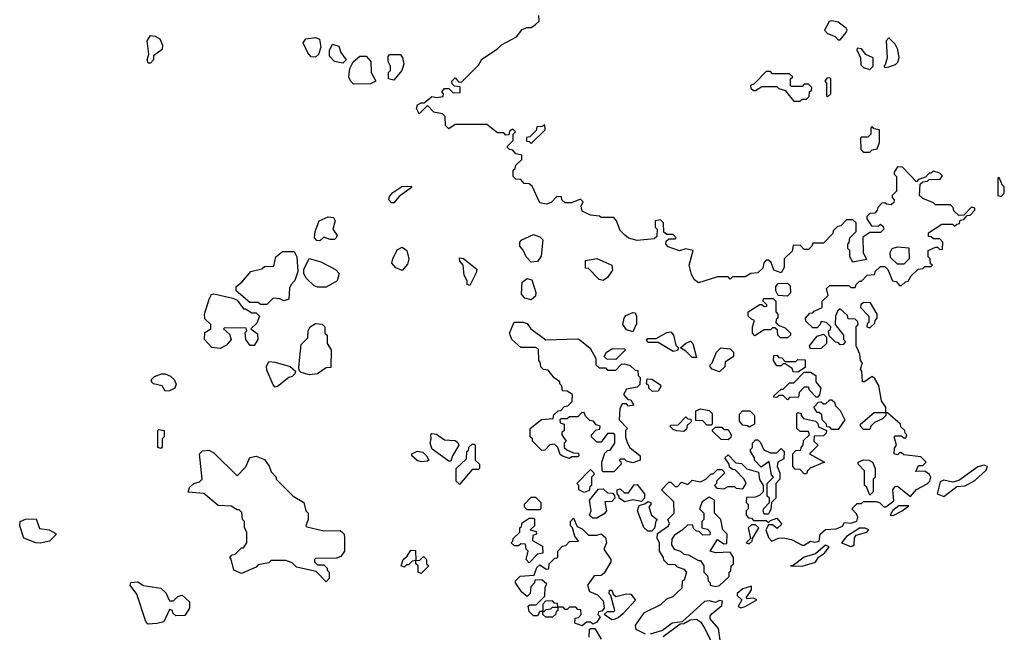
# Model space of a CAD drawing. Extents: x 2601477 to 2753313, y 449408 to 581029.
# Tile 75 of 203: x 2665728 to 2670380, y 482842 to 485735. Entities that reach past the tile are written whole.
import ezdxf

# ---------------------------------------------------------------- set-up
doc = ezdxf.new("R2010")
doc.units = 0

msp = doc.modelspace()

# ---------------------------------------------------------------- linework, layer by layer
at = {"layer": '0CON05XD'}
for points in [[(2670040, 484575), (2670031.7, 484581.7), (2670030, 484605), (2670020, 484615), (2670020, 484645), (2670055, 484660), (2670065, 484660), (2670075, 484650), (2670088.3, 484651.7), (2670090, 484685), (2670075, 484700), (2670045, 484700), (2670035, 484710), (2670021.7, 484711.7), (2670021.7, 484728.3), (2670085, 484770), (2670135, 484770), (2670145, 484760), (2670155, 484770), (2670168.3, 484771.7), (2670171.7, 484788.3), (2670188.3, 484791.7), (2670205, 484810), (2670218.3, 484811.7), (2670240, 484835), (2670240, 484845), (2670225, 484850), (2670188.3, 484811.7), (2670165, 484810), (2670141.7, 484831.7), (2670138.3, 484848.3), (2670125, 484860), (2670055, 484860), (2670045, 484870), (2669995, 484890), (2669980, 484905), (2669981.7, 484958.3), (2669995, 484970), (2670017, 484973), (2670025, 484980), (2670077.5, 484982.5), (2670088.3, 484998.3), (2670075, 485010), (2670045, 485020), (2670035, 485010), (2670025, 485010), (2670008.3, 484991.7), (2669975, 484980), (2669965, 484970), (2669898.3, 485038.3), (2669875, 485040), (2669860, 485015), (2669860, 485005), (2669870, 484995), (2669870, 484925), (2669850, 484905), (2669850, 484895), (2669860, 484885), (2669858.3, 484871.7), (2669845, 484860), (2669823, 484863), (2669815, 484870), (2669801.7, 484868.3), (2669781.7, 484848.3), (2669780, 484835), (2669768.3, 484821.7), (2669745, 484820), (2669730, 484805), (2669730, 484795), (2669751.7, 484761.7), (2669785, 484760), (2669795, 484770), (2669808.3, 484758.3), (2669810, 484745), (2669795, 484730), (2669745, 484730), (2669711.7, 484708.3), (2669712.5, 484635), (2669728.3, 484601.7), (2669665, 484590), (2669650, 484615), (2669650, 484645), (2669640, 484655), (2669640, 484675), (2669647, 484683), (2669650, 484705), (2669680, 484735), (2669680, 484775), (2669665, 484790), (2669635, 484790), (2669608.3, 484761.7), (2669591.7, 484758.3), (2669571.7, 484738.3), (2669570, 484725), (2669525, 484680), (2669475, 484680), (2669470, 484665), (2669455, 484650), (2669435, 484650), (2669415, 484670), (2669381.7, 484668.3), (2669378.3, 484641.7), (2669340, 484605), (2669340, 484565), (2669325, 484540), (2669291.7, 484551.7), (2669278.3, 484588.3), (2669265, 484600), (2669255, 484600), (2669243, 484587), (2669238.3, 484561.7), (2669215, 484540), (2669183, 484537), (2669155, 484520), (2669095, 484520), (2669085, 484510), (2669075, 484520), (2669025, 484520), (2668990.7, 484509.3), (2668935, 484492.5), (2668916.1, 484506.1), (2668902, 484532), (2668891.2, 484575), (2668910, 484645), (2668875, 484652.5), (2668845, 484643.3), (2668791.7, 484661.7), (2668780, 484675), (2668781.7, 484688.3), (2668795, 484700), (2668825, 484700), (2668830, 484705), (2668815, 484720), (2668785, 484720), (2668771.7, 484731.7), (2668770, 484775), (2668755, 484790), (2668730, 484785), (2668730, 484755), (2668740, 484745), (2668738.3, 484711.7), (2668725, 484700), (2668645, 484692.5), (2668605, 484702.5), (2668587, 484717), (2668565, 484740), (2668547.5, 484785), (2668535, 484800), (2668475, 484800), (2668467, 484807), (2668425, 484812.5), (2668385, 484830), (2668380, 484855), (2668390, 484875), (2668377, 484887), (2668335, 484870), (2668305, 484870), (2668290, 484885), (2668288.3, 484898.3), (2668265, 484900), (2668238.3, 484871.7), (2668217, 484863), (2668185, 484870), (2668148.3, 484948.3), (2668135, 484960), (2668111.7, 484961.7), (2668095, 484980), (2668071.7, 484981.7), (2668060, 484995), (2668060, 485025), (2668068.3, 485031.7), (2668071.7, 485048.3), (2668100, 485075), (2668100, 485095), (2668071.7, 485101.7), (2668058.3, 485118.3), (2668041.7, 485121.7), (2668030, 485135), (2668060, 485165), (2668060, 485195), (2668070, 485205), (2668058.3, 485218.3), (2668041.7, 485208.3), (2668038.3, 485191.7), (2668025, 485190), (2668015, 485200), (2667985, 485200), (2667935, 485240), (2667785, 485240), (2667755, 485220), (2667740, 485235), (2667738.3, 485278.3), (2667725, 485290), (2667685, 485297.5), (2667655, 485330), (2667615, 485290), (2667602.5, 485315), (2667607, 485333), (2667625, 485342.5), (2667638.3, 485341.7), (2667675, 485372.5), (2667695, 485367.5), (2667728.3, 485371.7), (2667730, 485385), (2667722.5, 485395), (2667735, 485410), (2667755, 485410), (2667775, 485390), (2667808.3, 485391.7), (2667808.3, 485418.3), (2667781.7, 485421.7), (2667771.7, 485431.7), (2667770, 485445), (2667785, 485460), (2667801.7, 485441.7), (2667815, 485440), (2667895, 485520), (2667910.7, 485549.3), (2667985, 485596.7), (2668004.2, 485615.8), (2668075, 485653.3), (2668101.7, 485688.3), (2668125, 485697.5), (2668145, 485697.5), (2668165, 485712.5), (2668181.7, 485728.3), (2668180, 485755)], [(2669605, 485640), (2669632.5, 485675), (2669637.5, 485685), (2669632.5, 485695), (2669595, 485723.3), (2669565, 485730), (2669553, 485727), (2669530, 485685), (2669545, 485670), (2669580, 485655), (2669595, 485640), (2669605, 485640)], [(2666345, 485530), (2666335, 485530), (2666330, 485545), (2666337.5, 485572.5), (2666330, 485635), (2666345, 485660), (2666367, 485657), (2666390, 485645), (2666402.5, 485615), (2666400, 485595), (2666360, 485565), (2666360, 485545), (2666345, 485530)], [(2667125, 485557.5), (2667105, 485560), (2667089.3, 485579.3), (2667067.5, 485625), (2667080, 485645), (2667125, 485651.2), (2667143.6, 485643.6), (2667151.2, 485605), (2667139.2, 485570.8), (2667125, 485557.5)], [(2669815, 485510), (2669835, 485512.5), (2669866.4, 485523.6), (2669877.5, 485535), (2669883.3, 485555), (2669876.7, 485595), (2669865, 485620), (2669835, 485650), (2669822.5, 485635), (2669826.2, 485555), (2669817.5, 485522.5), (2669810, 485515), (2669815, 485510)], [(2667255, 485530), (2667215, 485537.5), (2667192, 485562), (2667190.7, 485589.3), (2667205, 485620), (2667235, 485610), (2667245, 485580), (2667270, 485545), (2667255, 485530)], [(2669745, 485500), (2669760, 485515), (2669760, 485555), (2669725, 485570), (2669705, 485597.5), (2669685, 485600), (2669683, 485593), (2669700, 485555), (2669701.7, 485521.7), (2669715, 485510), (2669745, 485500)], [(2667305, 485430), (2667288.3, 485448.3), (2667282.5, 485465), (2667286.7, 485505), (2667303.6, 485536.4), (2667335, 485562.5), (2667365, 485562.5), (2667387, 485537), (2667387.5, 485485), (2667410, 485445), (2667385, 485432.5), (2667305, 485430)], [(2667495, 485450), (2667470, 485455), (2667470, 485485), (2667480, 485495), (2667480, 485515), (2667468.3, 485538.3), (2667468.3, 485561.7), (2667475, 485570), (2667525, 485570), (2667537, 485557), (2667542.5, 485525), (2667532.5, 485495), (2667495, 485450)], [(2669415, 485350), (2669425, 485360), (2669445, 485360), (2669458.3, 485371.7), (2669460, 485395), (2669468.3, 485401.7), (2669470, 485415), (2669455, 485430), (2669435, 485430), (2669425, 485420), (2669375, 485420), (2669370, 485425), (2669370, 485455), (2669380, 485465), (2669365, 485480), (2669285, 485480), (2669275, 485490), (2669255, 485490), (2669198.3, 485431.7), (2669180, 485425), (2669181.7, 485411.7), (2669195, 485400), (2669205, 485400), (2669235, 485420), (2669305, 485420), (2669315, 485410), (2669345, 485400), (2669385, 485350), (2669415, 485350)], [(2669545, 485370), (2669560, 485385), (2669560, 485455), (2669555, 485460), (2669541.7, 485458.3), (2669532.5, 485445), (2669540, 485435), (2669540, 485375), (2669545, 485370)], [(2668145, 485150), (2668210, 485215), (2668208.3, 485238.3), (2668195, 485230), (2668171.7, 485228.3), (2668168.3, 485211.7), (2668138.3, 485181.7), (2668121.7, 485178.3), (2668121.7, 485161.7), (2668135, 485160), (2668145, 485150)], [(2669745, 485110), (2669755, 485120), (2669780, 485125), (2669790, 485155), (2669790, 485215), (2669765, 485220), (2669755, 485230), (2669750, 485225), (2669750, 485195), (2669735, 485180), (2669705, 485180), (2669700, 485175), (2669701.7, 485121.7), (2669715, 485110), (2669745, 485110)], [(2670365, 484900), (2670380, 484915), (2670380, 484945), (2670371.7, 484951.7), (2670355, 484990), (2670350, 484985), (2670350, 484905), (2670365, 484900)], [(2667495, 484870), (2667485, 484870), (2667472.5, 484885), (2667475, 484900), (2667490.7, 484919.3), (2667533, 484947), (2667578.3, 484948.3), (2667578.3, 484941.7), (2667520.7, 484899.3), (2667495, 484870)], [(2667145, 484690), (2667131.7, 484691.7), (2667120, 484705), (2667123.3, 484735), (2667142.5, 484785), (2667185, 484803.3), (2667210.7, 484800.7), (2667217.5, 484785), (2667207.5, 484745), (2667227.5, 484715), (2667222.5, 484705), (2667215, 484697.5), (2667195, 484697.5), (2667165, 484707.5), (2667145, 484690)], [(2668145, 484590), (2668120, 484615), (2668107, 484647), (2668090, 484665), (2668090, 484685), (2668100, 484695), (2668155, 484720), (2668185, 484710), (2668200, 484695), (2668191.7, 484618.3), (2668175, 484592.5), (2668145, 484590)], [(2667535, 484550), (2667505, 484562.5), (2667486.7, 484585), (2667490, 484605), (2667511.7, 484648.3), (2667535, 484660), (2667556.7, 484645), (2667566, 484605), (2667560, 484580), (2667535, 484550)], [(2669905, 484580), (2669875, 484580), (2669841.7, 484611.7), (2669840, 484635), (2669850, 484655), (2669875, 484662.5), (2669928.3, 484658.3), (2669930, 484605), (2669905, 484580)], [(2666895, 484390), (2666865, 484390), (2666855, 484400), (2666815, 484400), (2666750, 484455), (2666750, 484475), (2666777.5, 484495), (2666820, 484545), (2666871.7, 484558.3), (2666885, 484570), (2666928.3, 484571.7), (2666937.5, 484615), (2666969.3, 484640.7), (2667025, 484640), (2667037.5, 484615), (2667042.5, 484545), (2667027, 484503), (2667010, 484485), (2667003, 484467), (2667000, 484415), (2666975, 484407.5), (2666957, 484417), (2666925, 484420), (2666895, 484390)], [(2667175, 484472.5), (2667135, 484472.5), (2667118.3, 484478.3), (2667083, 484513), (2667070, 484535), (2667070, 484555), (2667095, 484607.5), (2667150.7, 484590.7), (2667220, 484555), (2667237, 484537), (2667228.3, 484501.7), (2667175, 484472.5)], [(2667855, 484480), (2667842.5, 484485), (2667841.7, 484501.7), (2667828.3, 484528.3), (2667822.5, 484575), (2667807.5, 484595), (2667805, 484610), (2667825, 484607.5), (2667887, 484557), (2667885, 484540), (2667855, 484480)], [(2668485, 484503.3), (2668465, 484507.5), (2668415, 484560), (2668401.7, 484561.7), (2668401.7, 484598.3), (2668455, 484606.7), (2668526, 484576), (2668528.3, 484551.7), (2668505, 484517.5), (2668485, 484503.3)], [(2668685, 482833.3), (2668640, 482855), (2668637.5, 482875), (2668680, 482935), (2668757, 482973), (2668785, 483000), (2668815, 483010), (2668830, 483025), (2668858.3, 483051.7), (2668860, 483085), (2668868.3, 483091.7), (2668880, 483125), (2668868.3, 483138.3), (2668835, 483150), (2668825, 483160), (2668791.7, 483161.7), (2668771.7, 483181.7), (2668770, 483195), (2668750, 483225), (2668750, 483265), (2668740, 483285), (2668741.7, 483308.3), (2668792.5, 483345), (2668797.5, 483355), (2668790, 483375), (2668820, 483405), (2668818.3, 483458.3), (2668760, 483515), (2668795, 483550), (2668805, 483550), (2668825, 483530), (2668835, 483530), (2668855, 483550), (2668885, 483540), (2668905, 483560), (2668945, 483552.5), (2668970, 483565), (2668995, 483590), (2669005, 483590), (2669025, 483610), (2669045, 483610), (2669060, 483595), (2669020, 483555), (2669020, 483545), (2669010, 483535), (2669021.7, 483521.7), (2669055, 483520), (2669075, 483530), (2669105, 483530), (2669113, 483523), (2669145, 483520), (2669160, 483545), (2669150, 483565), (2669108.3, 483608.3), (2669095, 483610), (2669081.7, 483621.7), (2669080, 483635), (2669060, 483665), (2669075, 483680), (2669111.7, 483641.7), (2669138.3, 483638.3), (2669163, 483613), (2669218.3, 483598.3), (2669223, 483563), (2669240, 483535), (2669240, 483505), (2669225, 483490), (2669205, 483480), (2669161.7, 483478.3), (2669160, 483455), (2669170, 483445), (2669170, 483425), (2669160, 483415), (2669160, 483395), (2669171.7, 483381.7), (2669185, 483380), (2669195, 483370), (2669255, 483370), (2669265, 483360), (2669275, 483370), (2669305, 483380), (2669328.3, 483351.7), (2669307.5, 483332.5), (2669285, 483350), (2669265, 483350), (2669252.5, 483325), (2669265, 483290), (2669281.7, 483271.7), (2669313, 483287), (2669335, 483287.5), (2669375, 483280), (2669425, 483252.5), (2669435, 483252.5), (2669465, 483272.5), (2669485, 483267.5), (2669505, 483272.5), (2669510, 483305), (2669535, 483327.5), (2669585, 483330), (2669615, 483342.5), (2669625, 483360), (2669655, 483357.5), (2669683, 483367), (2669687.5, 483385), (2669681.7, 483401.7), (2669660, 483425), (2669685, 483450), (2669705, 483450), (2669715, 483460), (2669775, 483460), (2669790, 483455), (2669810, 483435), (2669820, 483435), (2669857.5, 483462.5), (2669853.3, 483515), (2669865, 483530), (2669875, 483532.5), (2669937, 483483), (2669965, 483516.7), (2670015, 483542.5), (2670027.5, 483555), (2670032.5, 483575), (2670026.7, 483586.7), (2670005, 483602.5), (2669961.7, 483601.7), (2669975, 483630), (2669995, 483630), (2670010, 483645), (2669985, 483670), (2669905, 483680), (2669895, 483690), (2669885, 483690), (2669875, 483680), (2669860, 483685), (2669861.7, 483711.7), (2669870, 483725), (2669860, 483765), (2669865, 483770), (2669895, 483770), (2669905, 483760), (2669915, 483760), (2669920, 483775), (2669911.7, 483781.7), (2669910, 483795), (2669891.7, 483811.7), (2669890, 483825), (2669828.3, 483878.3), (2669820, 483880), (2669820, 483865), (2669805, 483850), (2669767, 483833), (2669750, 483815), (2669745, 483800), (2669715, 483800), (2669700, 483815), (2669700, 483825), (2669765, 483880), (2669820, 483880), (2669820, 483905), (2669800, 483935), (2669787, 484007), (2669768.3, 484038.3), (2669755, 484050), (2669720, 484025), (2669710, 484025), (2669707.5, 484075), (2669700, 484085), (2669710, 484115), (2669700, 484125), (2669697.5, 484155), (2669680, 484195), (2669680, 484285), (2669690, 484295), (2669688.3, 484308.3), (2669675, 484320), (2669641.7, 484321.7), (2669638.3, 484338.3), (2669605, 484370), (2669591.7, 484358.3), (2669582.5, 484335), (2669580, 484295), (2669620, 484245), (2669620, 484225), (2669630, 484215), (2669618.3, 484201.7), (2669605, 484200), (2669595, 484210), (2669581.7, 484211.7), (2669551.7, 484241.7), (2669550, 484265), (2669558.3, 484271.7), (2669560, 484285), (2669540, 484305), (2669515, 484310), (2669510, 484295), (2669495, 484280), (2669475, 484280), (2669441.7, 484311.7), (2669440, 484325), (2669461.7, 484348.3), (2669475, 484350), (2669481.7, 484358.3), (2669520, 484375), (2669520, 484405), (2669547, 484433), (2669540, 484465), (2669555, 484480), (2669645, 484480), (2669655, 484470), (2669675, 484470), (2669680, 484485), (2669695, 484500), (2669705, 484500), (2669731.7, 484528.3), (2669768.3, 484531.7), (2669770, 484545), (2669795, 484570), (2669815, 484570), (2669830, 484555), (2669851.7, 484501.7), (2669868.3, 484498.3), (2669885, 484480), (2669895, 484480), (2669913, 484497), (2669925, 484500), (2669940, 484525), (2669973, 484557), (2669995, 484560), (2670005, 484570), (2670035, 484570), (2670040, 484575)], [(2668145, 484412.5), (2668115, 484420), (2668098.3, 484438.3), (2668102.5, 484495), (2668125, 484512.5), (2668146.7, 484506.7), (2668166.4, 484446.4), (2668165, 484430), (2668145, 484412.5)], [(2669355, 484430), (2669311.7, 484431.7), (2669300, 484455), (2669300, 484475), (2669311.7, 484488.3), (2669355, 484490), (2669368.3, 484478.3), (2669370, 484445), (2669355, 484430)], [(2666675, 484182.5), (2666635, 484187.5), (2666600, 484225), (2666601.7, 484258.3), (2666630, 484275), (2666630, 484295), (2666601.7, 484321.7), (2666600, 484345), (2666622.5, 484415), (2666633.6, 484436.4), (2666645, 484440), (2666735, 484420), (2666755, 484410), (2666785, 484370), (2666795, 484370), (2666825, 484350), (2666845, 484350), (2666860, 484335), (2666848.3, 484301.7), (2666820, 484275), (2666851.7, 484251.7), (2666853.3, 484225), (2666835, 484196.7), (2666816.4, 484196.4), (2666796.7, 484225), (2666792.5, 484257.5), (2666800, 484265), (2666798.3, 484278.3), (2666695, 484280), (2666690, 484275), (2666719.3, 484249.3), (2666727.5, 484225), (2666705, 484197.5), (2666675, 484182.5)], [(2669321.7, 484231.7), (2669310, 484245), (2669308.3, 484268.3), (2669295, 484280), (2669285, 484280), (2669275, 484270), (2669245, 484270), (2669201.7, 484241.7), (2669190, 484255), (2669190, 484285), (2669200, 484315), (2669185, 484320), (2669170, 484335), (2669170, 484355), (2669225, 484390), (2669235, 484390), (2669245, 484380), (2669258.3, 484381.7), (2669258.3, 484388.3), (2669240, 484405), (2669241.7, 484418.3), (2669288.3, 484418.3), (2669300, 484405), (2669300, 484355), (2669310, 484345), (2669310, 484325), (2669301.7, 484318.3), (2669300, 484305), (2669311.7, 484291.7), (2669345, 484280), (2669370, 484255), (2669370, 484245), (2669355, 484232.5), (2669321.7, 484231.7)], [(2669745, 484280), (2669768.3, 484301.7), (2669770, 484315), (2669780, 484325), (2669780, 484345), (2669748.3, 484398.3), (2669715, 484400), (2669701.7, 484388.3), (2669700, 484375), (2669740, 484335), (2669740, 484305), (2669731.7, 484298.3), (2669730, 484285), (2669745, 484280)], [(2668625, 484260), (2668595, 484270), (2668577.5, 484295), (2668583.3, 484325), (2668592, 484338), (2668625, 484352.5), (2668635, 484350), (2668642.5, 484335), (2668641.7, 484298.3), (2668625, 484260)], [(2667097, 484057), (2667058.3, 484068.3), (2667048.3, 484078.3), (2667046.7, 484095), (2667058.3, 484201.7), (2667088.3, 484231.7), (2667090, 484265), (2667100, 484285), (2667125, 484300), (2667157, 484297), (2667170, 484285), (2667170, 484255), (2667180, 484245), (2667180, 484205), (2667200, 484175), (2667198.3, 484091.7), (2667175, 484090), (2667135, 484062.5), (2667097, 484057)], [(2668535, 483600), (2668485, 483600), (2668480, 483605), (2668477.5, 483645), (2668491.7, 483688.3), (2668505, 483700), (2668518.3, 483701.7), (2668540, 483735), (2668540, 483775), (2668535, 483780), (2668505, 483780), (2668475, 483740), (2668455, 483740), (2668430, 483765), (2668430, 483775), (2668451.7, 483798.3), (2668468.3, 483801.7), (2668470, 483815), (2668451.7, 483821.7), (2668438.3, 483838.3), (2668421.7, 483841.7), (2668401.7, 483861.7), (2668395, 483880), (2668381.7, 483878.3), (2668365, 483860), (2668325, 483860), (2668315, 483850), (2668285, 483850), (2668280, 483845), (2668281.7, 483831.7), (2668300, 483825), (2668300, 483795), (2668290, 483785), (2668290, 483775), (2668310, 483745), (2668300, 483735), (2668300, 483715), (2668313, 483703), (2668345, 483690), (2668368.3, 483688.3), (2668370, 483675), (2668365, 483670), (2668335, 483670), (2668325, 483662.5), (2668293, 483673), (2668281.7, 483681.7), (2668270, 483715), (2668255, 483730), (2668233, 483727), (2668208.3, 483701.7), (2668195, 483700), (2668150, 483745), (2668150, 483755), (2668140, 483765), (2668140, 483805), (2668193, 483847), (2668248.3, 483851.7), (2668251.7, 483868.3), (2668271.7, 483888.3), (2668285, 483890), (2668301.7, 483908.3), (2668318.3, 483911.7), (2668338.3, 483931.7), (2668340, 483965), (2668315, 483980), (2668291.7, 483981.7), (2668290, 484005), (2668280, 484015), (2668280, 484025), (2668253.6, 484043.6), (2668225, 484080), (2668203, 484083), (2668190, 484095), (2668187, 484117), (2668180, 484125), (2668178.3, 484178.3), (2668165, 484187.5), (2668095, 484187.5), (2668052.5, 484225), (2668042.5, 484255), (2668063.6, 484306.4), (2668107, 484307), (2668125, 484300), (2668142.5, 484275), (2668213, 484223), (2668365, 484227.5), (2668375, 484222.5), (2668423, 484183), (2668450, 484135), (2668450, 484105), (2668465, 484090), (2668495, 484090), (2668505, 484080), (2668545, 484080), (2668571.7, 484108.3), (2668585, 484110), (2668611.7, 484101.7), (2668635, 484080), (2668648.3, 484078.3), (2668650, 484055), (2668660, 484045), (2668658.3, 484011.7), (2668645, 484000), (2668595, 483990), (2668580, 483965), (2668601.7, 483941.7), (2668615, 483940), (2668630, 483915), (2668605, 483910), (2668595, 483920), (2668575, 483920), (2668563, 483897), (2668560, 483845), (2668600, 483805), (2668590, 483795), (2668590, 483765), (2668598.3, 483738.3), (2668610, 483715), (2668660, 483675), (2668660, 483655), (2668625, 483642.5), (2668595, 483650), (2668585, 483660), (2668565, 483660), (2668560, 483655), (2668568.3, 483648.3), (2668570, 483635), (2668535, 483600)], [(2668815, 484167.5), (2668745, 484210), (2668695, 484210), (2668690, 484225), (2668695, 484230), (2668735, 484230), (2668785, 484257.5), (2668805, 484260), (2668817.5, 484245), (2668828.3, 484198.3), (2668840, 484185), (2668835, 484172.5), (2668815, 484167.5)], [(2669465, 484180), (2669460, 484195), (2669495, 484240), (2669525, 484250), (2669540, 484235), (2669540, 484205), (2669515, 484182.5), (2669465, 484180)], [(2668925, 484140), (2668905, 484140), (2668875, 484170), (2668850, 484185), (2668875, 484207.5), (2668897, 484217), (2668907.5, 484205), (2668925, 484140)], [(2668545, 484130), (2668501.7, 484131.7), (2668490, 484145), (2668500, 484165), (2668528.3, 484181.7), (2668585, 484180), (2668590, 484175), (2668545, 484130)], [(2669035, 484072.5), (2669000, 484085), (2668990, 484095), (2668990, 484105), (2669000, 484115), (2669020, 484165), (2669040, 484185), (2669085, 484180), (2669100, 484165), (2669100, 484145), (2669061.7, 484118.3), (2669060, 484095), (2669035, 484072.5)], [(2669405, 484070), (2669381.7, 484071.7), (2669378.3, 484088.3), (2669345, 484110), (2669335, 484110), (2669325, 484100), (2669305, 484100), (2669290, 484125), (2669291.7, 484148.3), (2669305, 484150), (2669315, 484140), (2669328.3, 484138.3), (2669345, 484120), (2669395, 484120), (2669405, 484130), (2669438.3, 484128.3), (2669438.3, 484091.7), (2669405, 484070)], [(2666935, 484000), (2666925, 484010), (2666895, 484080), (2666893.6, 484096.4), (2666905, 484120), (2666935, 484117.5), (2667005, 484097.5), (2667030, 484075), (2667028.3, 484061.7), (2667015, 484050), (2667000, 484045), (2666945, 484002.5), (2666935, 484000)], [(2666415, 483980), (2666400, 484005), (2666360, 484015), (2666350, 484025), (2666350, 484035), (2666365, 484050), (2666398.3, 484061.7), (2666415, 484062.5), (2666440.7, 484050.7), (2666457.5, 484035), (2666466.7, 484013.3), (2666460, 483995), (2666435, 483982.5), (2666415, 483980)], [(2669355, 483940), (2669335, 483960), (2669315, 483960), (2669305, 483950), (2669291.7, 483951.7), (2669291.7, 483958.3), (2669325, 483990), (2669335, 483990), (2669365, 484020), (2669385, 484020), (2669435, 484070), (2669465, 484070), (2669490, 484055), (2669490, 484025), (2669512.5, 483995), (2669507, 483963), (2669498.3, 483951.7), (2669491.7, 483951.7), (2669460, 483985), (2669455, 484000), (2669435, 484000), (2669410, 483975), (2669408.3, 483951.7), (2669365, 483950), (2669355, 483940)], [(2668718.3, 483978.3), (2668700, 483995), (2668700, 484005), (2668690, 484015), (2668691.7, 484038.3), (2668715, 484037.5), (2668755, 484010), (2668757, 484003), (2668745, 483980), (2668718.3, 483978.3)], [(2669595, 483800), (2669565, 483800), (2669555, 483810), (2669541.7, 483811.7), (2669540, 483825), (2669520, 483845), (2669518.3, 483868.3), (2669505, 483880), (2669495, 483880), (2669480, 483905), (2669501.7, 483928.3), (2669515, 483930), (2669525, 483920), (2669535, 483920), (2669555, 483940), (2669565, 483940), (2669578.3, 483928.3), (2669581.7, 483911.7), (2669605, 483890), (2669626.7, 483845), (2669595, 483800)], [(2668865, 483790), (2668833, 483793), (2668815, 483800), (2668800, 483815), (2668805, 483820), (2668838.3, 483821.7), (2668875, 483860), (2668885, 483850), (2668898.3, 483848.3), (2668900, 483835), (2668881.7, 483818.3), (2668878.3, 483801.7), (2668865, 483790)], [(2668995, 483820), (2668975, 483820), (2668955, 483840), (2668921.7, 483841.7), (2668921.7, 483888.3), (2668945, 483897.5), (2668985, 483890), (2669000, 483875), (2669000, 483825), (2668995, 483820)], [(2669175, 483810), (2669167, 483817), (2669145, 483820), (2669128.3, 483838.3), (2669128.3, 483871.7), (2669143, 483887), (2669177, 483887), (2669200, 483865), (2669200, 483825), (2669175, 483810)], [(2669445, 483590), (2669435, 483590), (2669415, 483610), (2669391.7, 483611.7), (2669380, 483625), (2669380, 483685), (2669395, 483700), (2669418.3, 483701.7), (2669420, 483715), (2669430, 483725), (2669431.7, 483748.3), (2669460, 483775), (2669455, 483790), (2669415, 483790), (2669400, 483805), (2669400, 483875), (2669405, 483880), (2669420, 483875), (2669420, 483865), (2669431.7, 483851.7), (2669488.3, 483838.3), (2669498.3, 483828.3), (2669501.7, 483811.7), (2669540, 483795), (2669538.3, 483781.7), (2669525, 483770), (2669481.7, 483768.3), (2669480, 483745), (2669500, 483725), (2669460, 483685), (2669530, 483645), (2669463, 483617), (2669450, 483605), (2669445, 483590)], [(2666395, 483710), (2666380, 483715), (2666380, 483795), (2666385, 483800), (2666410, 483795), (2666410, 483765), (2666400, 483755), (2666400, 483715), (2666395, 483710)], [(2667765, 483650), (2667755, 483650), (2667677, 483707), (2667666.7, 483735), (2667672.5, 483755), (2667670, 483775), (2667675, 483780), (2667696.7, 483776.7), (2667735, 483750), (2667785, 483747.5), (2667798.3, 483738.3), (2667802.5, 483725), (2667772.5, 483675), (2667765, 483650)], [(2669075, 483750), (2669041.7, 483751.7), (2669001.7, 483791.7), (2669001.7, 483798.3), (2669015, 483810), (2669045, 483810), (2669055, 483800), (2669075, 483800), (2669090, 483775), (2669088.3, 483761.7), (2669075, 483750)], [(2667805, 483540), (2667790, 483555), (2667790, 483615), (2667838.3, 483661.7), (2667840, 483695), (2667848.3, 483701.7), (2667851.7, 483718.3), (2667865, 483730), (2667875, 483730), (2667880, 483725), (2667880, 483655), (2667900, 483635), (2667900, 483615), (2667895, 483610), (2667865, 483610), (2667805, 483540)], [(2669265, 483400), (2669245, 483400), (2669240, 483415), (2669242.5, 483425), (2669270, 483455), (2669270, 483475), (2669260, 483485), (2669260, 483545), (2669290, 483575), (2669280, 483585), (2669268.3, 483648.3), (2669231.7, 483621.7), (2669200, 483655), (2669200, 483665), (2669180, 483695), (2669180, 483705), (2669190, 483715), (2669190, 483735), (2669205, 483750), (2669215, 483750), (2669228.3, 483738.3), (2669243, 483703), (2669275, 483690), (2669305, 483690), (2669325, 483710), (2669340, 483695), (2669338.3, 483661.7), (2669310, 483645), (2669307.5, 483625), (2669320, 483595), (2669320, 483565), (2669300, 483545), (2669300, 483475), (2669280, 483455), (2669277, 483423), (2669265, 483400)], [(2667175, 483080), (2667128.3, 483128.3), (2667035, 483150), (2667015, 483170), (2666985, 483180), (2666915, 483180), (2666905, 483170), (2666855, 483160), (2666845, 483150), (2666775, 483120), (2666740, 483135), (2666727.5, 483187.5), (2666720, 483195), (2666731.7, 483208.3), (2666745, 483210), (2666775, 483240), (2666785, 483240), (2666800, 483265), (2666800, 483315), (2666790, 483335), (2666790, 483365), (2666780, 483375), (2666777, 483407), (2666765, 483420), (2666755, 483420), (2666727, 483437), (2666665, 483440), (2666597, 483497), (2666523, 483503), (2666530, 483525), (2666550, 483545), (2666577, 483553), (2666590, 483565), (2666577.5, 483685), (2666590.7, 483699.3), (2666621.7, 483701.7), (2666645, 483690), (2666755, 483580), (2666796.1, 483623.9), (2666815, 483667.5), (2666845, 483673.3), (2666885, 483657.5), (2666907, 483627), (2666915, 483600), (2666940, 483575), (2666940, 483565), (2667020, 483485), (2667070, 483455), (2667080, 483415), (2667090, 483405), (2667090, 483375), (2667080, 483345), (2667085, 483340), (2667165, 483321.2), (2667241.7, 483321.7), (2667253, 483313), (2667260, 483305), (2667262.5, 483285), (2667262.5, 483225), (2667245, 483200), (2667225, 483192.5), (2667125, 483190), (2667120, 483185), (2667120, 483175), (2667135, 483160), (2667165, 483160), (2667180, 483145), (2667180, 483135), (2667190, 483125), (2667190, 483095), (2667175, 483080)], [(2667625, 483647.5), (2667605, 483653.3), (2667580, 483675), (2667580, 483685), (2667605, 483697.5), (2667631.7, 483691.7), (2667650, 483675), (2667660, 483655), (2667655, 483650), (2667625, 483647.5)], [(2669745, 483490), (2669728.3, 483528.3), (2669720, 483535), (2669720, 483605), (2669690, 483635), (2669690, 483645), (2669713.9, 483656.1), (2669740, 483655), (2669757.5, 483645), (2669770, 483615), (2669770, 483575), (2669760, 483565), (2669760, 483505), (2669745, 483490)], [(2670095, 483483.3), (2670155, 483530), (2670195, 483533.3), (2670240.7, 483559.3), (2670295, 483607.5), (2670300, 483625), (2670285, 483631.2), (2670255, 483623.3), (2670165, 483558.8), (2670135, 483551.2), (2670095, 483560), (2670077, 483553), (2670062.5, 483495), (2670095, 483483.3)], [(2668395, 483502.5), (2668370, 483515), (2668370, 483535), (2668360, 483545), (2668425, 483610), (2668440, 483595), (2668440, 483585), (2668430, 483575), (2668430, 483535), (2668421.7, 483528.3), (2668418.3, 483511.7), (2668395, 483502.5)], [(2668585, 483457.5), (2668560, 483475), (2668560, 483485), (2668550, 483495), (2668550, 483515), (2668565, 483520), (2668585, 483500), (2668605, 483500), (2668631.7, 483538.3), (2668645, 483540), (2668680, 483495), (2668680, 483475), (2668665, 483460), (2668625, 483467.5), (2668585, 483457.5)], [(2668455, 483380), (2668435, 483380), (2668420, 483395), (2668427.5, 483415), (2668420, 483465), (2668461.7, 483518.3), (2668485, 483520), (2668505, 483500), (2668528.3, 483498.3), (2668538.3, 483488.3), (2668540, 483475), (2668525, 483460), (2668491.7, 483458.3), (2668500, 483415), (2668489.3, 483400.7), (2668455, 483380)], [(2668185, 483420), (2668125, 483420), (2668113, 483433), (2668113, 483447), (2668145, 483480), (2668165, 483480), (2668190, 483455), (2668190, 483425), (2668185, 483420)], [(2668715, 483320), (2668695, 483320), (2668677, 483337), (2668647.5, 483415), (2668655, 483440), (2668685, 483450), (2668695, 483460), (2668710, 483455), (2668710, 483445), (2668700, 483435), (2668712.5, 483395), (2668740, 483375), (2668733, 483367), (2668726.7, 483333.3), (2668715, 483320)], [(2669015, 483057.5), (2669035, 483062.5), (2669080, 483105), (2669080, 483125), (2669088.3, 483131.7), (2669090, 483155), (2669100, 483165), (2669100, 483195), (2669085, 483220), (2669015, 483217.5), (2668990, 483225), (2669025, 483280), (2669055, 483260), (2669068.3, 483261.7), (2669070, 483305), (2669050, 483325), (2669040, 483375), (2669010, 483405), (2669010, 483465), (2668985, 483480), (2668951.7, 483458.3), (2668940, 483425), (2668960, 483405), (2668960, 483375), (2668950, 483365), (2668950, 483335), (2668978.3, 483328.3), (2668990, 483315), (2668988.3, 483301.7), (2668955, 483300), (2668938.3, 483318.3), (2668925, 483320), (2668911.7, 483331.7), (2668908.3, 483348.3), (2668885, 483350), (2668860, 483325), (2668820.7, 483299.3), (2668808.3, 483281.7), (2668807.5, 483255), (2668820, 483235), (2668850, 483225), (2668865, 483210), (2668887, 483207), (2668935, 483180), (2668945, 483180), (2668960, 483155), (2668960, 483125), (2668978.3, 483108.3), (2668980, 483085), (2668990, 483075), (2668990, 483065), (2669015, 483057.5)], [(2669855, 483394), (2669897.5, 483415), (2669928.3, 483438.3), (2669881.7, 483438.3), (2669853.6, 483416.4), (2669840, 483395), (2669855, 483394)], [(2665825, 483262.5), (2665803.6, 483263.6), (2665747, 483287), (2665727.5, 483345), (2665730, 483365), (2665755, 483376.7), (2665805, 483377.5), (2665821.7, 483331.7), (2665866.4, 483326.4), (2665898.3, 483308.3), (2665898.3, 483301.7), (2665868.3, 483271.7), (2665825, 483262.5)], [(2668135, 483170), (2668120, 483185), (2668130, 483225), (2668120, 483235), (2668118.3, 483258.3), (2668095, 483260), (2668085, 483250), (2668065, 483250), (2668050, 483265), (2668058.3, 483271.7), (2668060, 483285), (2668090, 483315), (2668090, 483335), (2668098.3, 483341.7), (2668101.7, 483358.3), (2668135, 483380), (2668155, 483380), (2668160, 483375), (2668160, 483345), (2668140, 483325), (2668168.3, 483318.3), (2668170, 483305), (2668151.7, 483298.3), (2668150, 483275), (2668198.3, 483248.3), (2668200, 483215), (2668175, 483210), (2668135, 483170)], [(2668385, 482872.5), (2668350, 482885), (2668351.7, 482908.3), (2668368.3, 482911.7), (2668380, 482925), (2668378.3, 482948.3), (2668365, 482950), (2668355, 482960), (2668325, 482960), (2668315, 482950), (2668305, 482950), (2668295, 482960), (2668270, 482960), (2668270, 482945), (2668261.7, 482938.3), (2668260, 482925), (2668245, 482912.5), (2668213, 482913), (2668200, 482925), (2668200, 482940), (2668185, 482940), (2668175, 482920), (2668155, 482920), (2668135, 482940), (2668130, 482965), (2668138.3, 482971.7), (2668168.3, 482971.7), (2668208.3, 483011.7), (2668210, 483055), (2668218.3, 483068.3), (2668195, 483090), (2668161.7, 483088.3), (2668160, 483075), (2668143, 483057), (2668140, 483025), (2668125, 483010), (2668100.7, 483030.7), (2668070, 483075), (2668070, 483085), (2668093, 483107), (2668158.3, 483111.7), (2668171.7, 483148.3), (2668185, 483160), (2668215, 483140), (2668228.3, 483141.7), (2668230, 483165), (2668255, 483190), (2668270, 483195), (2668270, 483225), (2668291.7, 483248.3), (2668308.3, 483251.7), (2668325, 483270), (2668368.3, 483271.7), (2668350, 483295), (2668340, 483335), (2668330, 483345), (2668330, 483365), (2668345, 483380), (2668361.7, 483341.7), (2668385, 483330), (2668415, 483300), (2668455, 483300), (2668475, 483307.5), (2668495, 483290), (2668500, 483265), (2668487.5, 483235), (2668520, 483185), (2668520, 483175), (2668489.3, 483120.7), (2668475, 483110), (2668441.7, 483108.3), (2668410, 483065), (2668420, 483035), (2668458.3, 483018.3), (2668485, 482990), (2668490, 482955), (2668478.3, 482941.7), (2668461.7, 482938.3), (2668460, 482925), (2668470, 482915), (2668455, 482890), (2668435, 482880), (2668425, 482890), (2668405, 482890), (2668385, 482872.5)], [(2669175, 483260), (2669188.3, 483271.7), (2669190, 483285), (2669220, 483335), (2669205, 483350), (2669185, 483350), (2669170, 483335), (2669180, 483285), (2669160, 483265), (2669175, 483260)], [(2669655, 483247.5), (2669665, 483250), (2669670, 483255), (2669672, 483288), (2669680, 483300), (2669730, 483315), (2669740, 483325), (2669723, 483333), (2669695, 483333.3), (2669635, 483293.8), (2669610, 483265), (2669655, 483247.5)], [(2667625, 483120), (2667610, 483125), (2667610, 483155), (2667600, 483165), (2667600, 483180), (2667581.7, 483178.3), (2667565, 483160), (2667555, 483160), (2667545, 483150), (2667530, 483155), (2667540, 483185), (2667558.3, 483201.7), (2667575, 483230), (2667598.3, 483228.3), (2667600, 483180), (2667618.3, 483181.7), (2667635, 483200), (2667650, 483185), (2667650, 483165), (2667660, 483155), (2667625, 483120)], [(2669425, 483153.8), (2669487.3, 483172.7), (2669502.7, 483197.3), (2669530, 483215), (2669552.5, 483245), (2669535, 483252.5), (2669488.1, 483211.9), (2669435, 483196.7), (2669382.5, 483157.5), (2669370, 483155), (2669425, 483153.8)], [(2666335, 482880), (2666323, 482893), (2666281.7, 483021.7), (2666250, 483065), (2666253, 483077), (2666285, 483080), (2666313, 483063), (2666395, 483050), (2666418.3, 483028.3), (2666435, 482990), (2666455, 482990), (2666475, 483010), (2666495, 483017.5), (2666530, 482985), (2666530, 482955), (2666508.3, 482921.7), (2666465, 482920), (2666451.7, 482931.7), (2666450, 482945), (2666435, 482950), (2666408.3, 482891.7), (2666375, 482882.5), (2666335, 482880)], [(2668525, 482900), (2668490, 482925), (2668505, 482940), (2668535, 482940), (2668540, 482945), (2668520, 483015), (2668513, 483023), (2668515, 483040), (2668525, 483040), (2668531.7, 483021.7), (2668545, 483010), (2668595, 483023.3), (2668615, 483022.5), (2668637, 482993), (2668579.3, 482930.7), (2668555, 482910), (2668535, 482902.5), (2668525, 482900)], [(2669135, 482957.5), (2669155, 482963.3), (2669210, 482995), (2669195, 483002.5), (2669165, 483000), (2669160, 483005), (2669185, 483042.5), (2669185, 483060), (2669145, 483046.2), (2669117.5, 483025), (2669117.5, 483015), (2669140, 482995), (2669123, 482963), (2669135, 482957.5)], [(2668205, 482940), (2668215, 482950), (2668237, 482953), (2668245, 482960), (2668270, 482960), (2668268.3, 482978.3), (2668255, 482980), (2668245, 482990), (2668211.7, 482988.3), (2668200, 482975), (2668200, 482940), (2668205, 482940)], [(2669038.1, 482805), (2669029.5, 482859.5), (2668990, 482905), (2668990.6, 482919.4), (2668998.8, 482931.2), (2669045, 482967.5), (2669048, 482988), (2669035, 482991.2), (2669015, 482982.5), (2668985, 482990), (2668963, 482987), (2668858.3, 482891.7), (2668810, 482885), (2668765, 482850), (2668706.4, 482833.6)], [(2668768.3, 482821.7), (2668848.3, 482881.7), (2668865, 482883.8), (2668895, 482900), (2668925, 482904), (2668945, 482891.2), (2668965, 482860), (2669015.6, 482755.6)], [(2668418.3, 482818.3), (2668420, 482855), (2668425, 482860), (2668445, 482860), (2668475, 482810)]]:
    msp.add_lwpolyline(points, dxfattribs=at)

doc.saveas('drawing.dxf')
